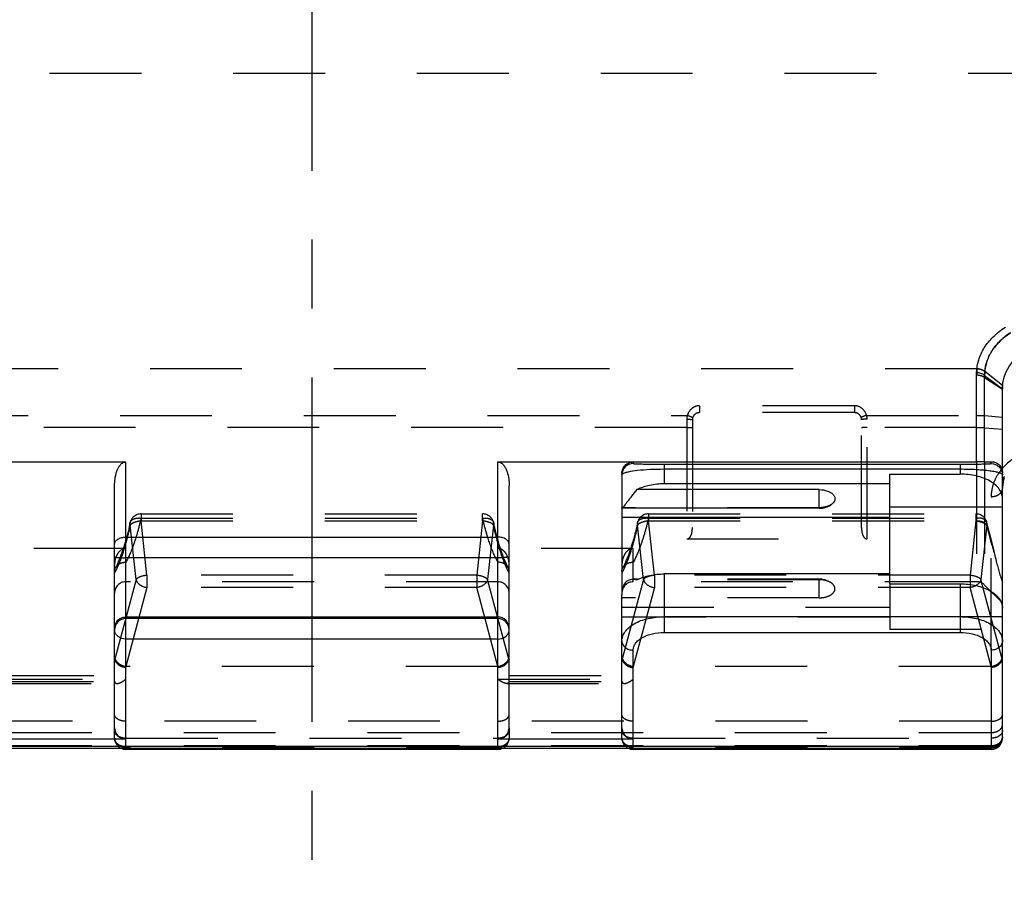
# Model space of a CAD drawing. Header units: millimetres. Extents: x 0 to 1000, y 0 to 1000.
# Tile 4 of 7: x 479 to 549, y 403 to 465. Entities that reach past the tile are written whole.
import ezdxf

# ---------------------------------------------------------------- set-up
doc = ezdxf.new("R2010")
doc.units = ezdxf.units.MM
doc.header["$LTSCALE"] = 65.185185
doc.linetypes.add('CENTER', pattern=[0.6, 0.375, -0.075, 0.075, -0.075])
doc.linetypes.add('HIDDEN', pattern=[0.2, 0.1, -0.1])
for name, color, linetype in [('ACHSEN_S', 7, 'CONTINUOUS'), ('FASEN', 7, 'CONTINUOUS'), ('FLAECHEN', 7, 'CONTINUOUS'), ('KOERPER', 7, 'CONTINUOUS'), ('KONST.EL_MIT_GEO', 7, 'CONTINUOUS')]:
    doc.layers.add(name, color=color, linetype=linetype)

msp = doc.modelspace()

# ---------------------------------------------------------------- linework, layer by layer
at = {"layer": 'ACHSEN_S', "color": 40, "linetype": 'CENTER'}
msp.add_line((500, 673.8), (500, 326.983), dxfattribs=at)
at = {"layer": 'FASEN', "color": 8, "linetype": 'HIDDEN'}
for p, q in [((547.734, 424.398), (549, 423.132)), ((549, 423.133), (549, 424.573))]:
    msp.add_line(p, q, dxfattribs=at)
at = {"layer": 'FASEN', "color": 7, "linetype": 'Continuous'}
msp.add_open_spline([(549, 438.328), (549, 438.57), (549.064, 439.061), (549.458, 440.016), (550.028, 440.601), (550.464, 440.909)], degree=3, knots=[0, 0, 0, 0, 0.236518, 0.477906, 1, 1, 1, 1], dxfattribs=at)
at = {"layer": 'FASEN', "color": 8, "linetype": 'HIDDEN'}
msp.add_open_spline([(549.011, 438.582), (549.009, 438.56), (549.002, 438.466), (549, 438.372), (549, 438.3)], degree=3, knots=[0, 0, 0, 0, 0.234909, 1, 1, 1, 1], dxfattribs=at)
at = {"layer": 'FLAECHEN', "color": 8, "linetype": 'HIDDEN'}
for p, q in [((513.2, 424.632), (486.8, 424.632)), ((547.169, 424.632), (522.8, 424.632))]:
    msp.add_line(p, q, dxfattribs=at)
at = {"layer": 'KOERPER', "color": 8, "linetype": 'HIDDEN'}
for p, q in [((592.2, 460.7), (407.8, 460.7)), ((536, 424.818), (523.145, 424.818)), ((536, 423.496), (536, 424.818))]:
    msp.add_line(p, q, dxfattribs=at)
at = {"layer": 'KOERPER', "color": 7, "linetype": 'Continuous'}
for p, q in [((536, 429.846), (536, 431.168)), ((536, 429.846), (522.016, 429.846)), ((523.145, 424.818), (522.791, 424.818))]:
    msp.add_line(p, q, dxfattribs=at)
msp.add_arc((536, 431.346), 1.5, 270, 305.52622, dxfattribs=at)
at = {"layer": 'KOERPER', "color": 8, "linetype": 'HIDDEN'}
msp.add_arc((536, 423.318), 1.5, 54.47378, 90, dxfattribs=at)
at = {"layer": 'KOERPER', "color": 7, "linetype": 'Continuous'}
msp.add_open_spline([(536, 431.168), (536.201, 431.168), (536.496, 431.125), (536.83, 430.969), (537.01, 430.821), (537.116, 430.642), (537.129, 430.371), (536.982, 430.203), (536.872, 430.125)], degree=3, knots=[0, 0, 0, 0, 0.321217, 0.462549, 0.584392, 0.688423, 0.784022, 1, 1, 1, 1], dxfattribs=at)
at = {"layer": 'KOERPER', "color": 8, "linetype": 'HIDDEN'}
for points, knots in [([(536.872, 430.125), (536.756, 430.042), (536.468, 429.922), (536.162, 429.885), (536, 429.885)], [0, 0, 0, 0, 0.466744, 1, 1, 1, 1]), ([(536.872, 424.539), (536.756, 424.621), (536.468, 424.741), (536.162, 424.778), (536, 424.778)], [0, 0, 0, 0, 0.466744, 1, 1, 1, 1]), ([(536, 423.496), (536.201, 423.496), (536.496, 423.539), (536.83, 423.695), (537.01, 423.843), (537.116, 424.021), (537.129, 424.293), (536.982, 424.46), (536.872, 424.539)], [0, 0, 0, 0, 0.321217, 0.462549, 0.584392, 0.688423, 0.784022, 1, 1, 1, 1])]:
    msp.add_open_spline(points, degree=3, knots=knots, dxfattribs=at)
at = {"layer": 'KONST.EL_MIT_GEO', "color": 8, "linetype": 'HIDDEN'}
for p, q in [((547.187, 439.753), (452.813, 439.753)), ((547.188, 439.766), (547.187, 439.753)), ((547.748, 439.57), (547.747, 439.559)), ((547.748, 439.57), (549.011, 438.582)), ((547.734, 439.13), (549, 438.3)), ((538.5, 437.122), (527.5, 437.122)), ((527.5, 437.122), (527.5, 436.632)), ((538.5, 437.122), (538.5, 436.632)), ((473.357, 436.442), (526.643, 436.442)), ((526.6, 436.167), (526.6, 427.668)), ((527, 436.132), (527, 428.492)), ((538.5, 436.632), (527.5, 436.632)), ((539, 428.492), (539, 436.132)), ((539.357, 436.442), (547.169, 436.441)), ((539.4, 427.668), (539.4, 436.167)), ((547.734, 436.421), (549, 436.311)), ((526.6, 435.587), (473.4, 435.587)), ((547.169, 435.587), (539.4, 435.587)), ((547.734, 435.566), (549, 435.456)), ((547.169, 433.133), (547.169, 424.632)), ((547.734, 433.139), (547.734, 424.398)), ((549.088, 431.853), (549.091, 431.861)), ((549.001, 431.333), (549.002, 431.341)), ((549.016, 431.51), (549.017, 431.518)), ((549.045, 431.683), (549.046, 431.691)), ((548.2, 419.78), (548.2, 430.67)), ((536, 429.885), (522, 429.885)), ((522, 429.885), (522, 429.846)), ((487.883, 429.448), (512.117, 429.448)), ((487.883, 429.448), (487.883, 428.948)), ((487.883, 429.147), (512.117, 429.147)), ((512.117, 428.948), (512.117, 429.448)), ((523.883, 429.448), (547.117, 429.448)), ((523.883, 429.448), (523.883, 428.948)), ((523.883, 429.147), (547.117, 429.147)), ((547.117, 429.448), (547.117, 428.948)), ((487.528, 424.789), (487.11, 428.648)), ((487.883, 428.948), (512.117, 428.948)), ((488.3, 425.089), (487.883, 428.948)), ((512.117, 428.948), (511.7, 425.089)), ((512.89, 428.648), (512.472, 424.789)), ((523.528, 424.789), (523.11, 428.648)), ((523.883, 428.948), (547.117, 428.948)), ((524.3, 425.089), (523.883, 428.948)), ((547.117, 428.948), (546.7, 425.089)), ((547.89, 428.649), (547.472, 424.789)), ((526.6, 427.668), (539.4, 427.668)), ((486.8, 426.999), (477.2, 426.999)), ((522.8, 426.999), (513.2, 426.999)), ((522.8, 424.634), (522.8, 426.999)), ((486.112, 425.718), (486.069, 425.635)), ((513.931, 425.635), (513.892, 425.711)), ((522.112, 425.718), (522.069, 425.635)), ((487.528, 424.789), (486.037, 419.225)), ((511.7, 425.089), (488.3, 425.089)), ((488.3, 425.089), (488.3, 424.224)), ((511.7, 425.089), (511.7, 424.224)), ((513.963, 419.225), (512.472, 424.789)), ((523.528, 424.789), (522.037, 419.225)), ((536, 424.778), (523.059, 424.778)), ((546.7, 425.089), (524.3, 425.089)), ((524.3, 425.089), (524.3, 424.224)), ((546.7, 425.089), (546.7, 424.224)), ((548.963, 419.225), (547.472, 424.789)), ((488.3, 424.224), (486.797, 418.612)), ((511.7, 424.224), (488.3, 424.224)), ((513.203, 418.612), (511.7, 424.224)), ((524.3, 424.224), (522.797, 418.612)), ((546.7, 424.224), (524.3, 424.224)), ((541, 424.491), (541, 421.28)), ((548.203, 418.612), (546.7, 424.224)), ((522, 423.496), (522, 423.696)), ((536, 423.496), (522, 423.496)), ((522, 422.835), (541, 422.835)), ((541, 422.13), (522, 422.13)), ((549, 422.139), (541, 422.139)), ((541, 421.28), (549, 421.28)), ((486.009, 419.152), (486.037, 419.225)), ((513.963, 419.225), (513.991, 419.152)), ((522.009, 419.152), (522.037, 419.225)), ((548.963, 419.225), (548.991, 419.152)), ((486.8, 418.545), (486.825, 418.61)), ((513.175, 418.61), (486.825, 418.61)), ((513.175, 418.61), (513.2, 418.545)), ((522.8, 418.545), (522.825, 418.61)), ((548.175, 418.61), (522.825, 418.61)), ((548.175, 418.61), (548.2, 418.545)), ((478, 417.985), (486, 417.985)), ((514, 417.985), (522, 417.985)), ((477.2, 417.717), (486.8, 417.717)), ((477.828, 417.414), (486.172, 417.414)), ((477.999, 417.559), (486.001, 417.559)), ((513.2, 417.717), (522.8, 417.717)), ((513.828, 417.414), (522.172, 417.414)), ((513.999, 417.559), (522.001, 417.559)), ((548.2, 414.736), (451.8, 414.736)), ((451.8, 413.931), (548.2, 413.931)), ((486, 413.539), (486, 414.277)), ((514, 414.277), (514, 413.539)), ((522, 413.539), (522, 414.277)), ((451.8, 413.005), (548.2, 413.005)), ((486.8, 413.53), (513.2, 413.53)), ((486.8, 412.831), (486.8, 413.471)), ((513.2, 412.926), (486.8, 412.926)), ((513.2, 412.831), (513.2, 413.471)), ((522.8, 413.53), (548.2, 413.53)), ((522.8, 412.831), (522.8, 413.471)), ((548.2, 412.926), (522.8, 412.926)), ((513.2, 412.884), (486.8, 412.884)), ((548.2, 412.884), (522.8, 412.884))]:
    msp.add_line(p, q, dxfattribs=at)
at = {"layer": 'KONST.EL_MIT_GEO', "color": 7, "linetype": 'Continuous'}
for p, q in [((547.169, 433.133), (547.169, 439.465)), ((547.734, 439.273), (549, 438.328)), ((547.734, 433.139), (547.734, 439.273)), ((549, 413.539), (549, 438.328)), ((547.734, 433.139), (548.2, 433.15)), ((548.2, 433.024), (548.2, 433.15)), ((452.831, 433.133), (486.8, 433.133)), ((486.8, 413.471), (486.8, 433.133)), ((513.2, 433.133), (547.169, 433.133)), ((513.2, 413.471), (513.2, 433.133)), ((522.8, 433.133), (522.8, 433.024)), ((525, 432.976), (546, 432.976)), ((525, 432.976), (525, 431.576)), ((525, 432.635), (546, 432.635)), ((546, 432.976), (546, 432.273)), ((522, 432.328), (522, 429.885)), ((541, 432.273), (546, 432.273)), ((541, 424.491), (541, 432.273)), ((486, 414.277), (486, 431.44)), ((514, 414.277), (514, 431.44)), ((536, 431.168), (523.059, 431.168)), ((541, 431.576), (525, 431.576)), ((522, 429.846), (522, 423.696)), ((549, 429.921), (541, 429.921)), ((522, 429.225), (541, 429.225)), ((486.8, 427.803), (513.2, 427.803)), ((513.2, 426.339), (486.8, 426.339)), ((541, 425.187), (525, 425.187)), ((525, 425.187), (525, 421.042)), ((541, 424.491), (546, 424.491)), ((546, 424.491), (546, 421.042)), ((522, 414.277), (522, 423.496)), ((513.2, 422.131), (486.8, 422.131)), ((513.2, 422.018), (486.8, 422.018)), ((525, 422.156), (546, 422.156)), ((525, 421.042), (546, 421.042)), ((513.2, 420.563), (486.8, 420.563)), ((522.8, 413.471), (522.8, 419.78)), ((548.2, 419.78), (548.2, 412.742)), ((451.8, 412.976), (548.2, 412.976)), ((486.8, 413.471), (477.2, 413.471)), ((522.8, 413.471), (513.2, 413.471)), ((451.8, 412.831), (548.2, 412.831)), ((486.8, 412.739), (486.8, 412.831)), ((513.2, 412.739), (486.8, 412.739)), ((513.2, 412.831), (513.2, 412.739)), ((522.8, 412.739), (522.8, 412.831)), ((548.2, 412.739), (522.8, 412.739))]:
    msp.add_line(p, q, dxfattribs=at)
msp.add_lwpolyline([(549, 431.258), (549.002, 431.341), (549.017, 431.518), (549.046, 431.691), (549.091, 431.861), (549.149, 432.027)], dxfattribs=at)
at = {"layer": 'KONST.EL_MIT_GEO', "color": 8, "linetype": 'HIDDEN'}
for points in [[(487.1, 428.815), (487.09, 428.766), (487.046, 428.569), (487.002, 428.376), (486.957, 428.186), (486.91, 428.001), (486.863, 427.82), (486.815, 427.643), (486.766, 427.471), (486.751, 427.419)], [(513.248, 427.421), (513.236, 427.462), (513.188, 427.634), (513.14, 427.81), (513.092, 427.991), (513.046, 428.176), (513.001, 428.365), (512.956, 428.558), (512.913, 428.754), (512.9, 428.815)], [(523.1, 428.815), (523.09, 428.766), (523.046, 428.569), (523.002, 428.376), (522.957, 428.186), (522.91, 428.001), (522.863, 427.82), (522.815, 427.643), (522.766, 427.471), (522.751, 427.419)], [(548.153, 427.76), (548.112, 427.915), (548.048, 428.166), (547.986, 428.426), (547.926, 428.693), (547.9, 428.815)], [(486.751, 427.419), (486.707, 427.272), (486.625, 427.01), (486.541, 426.76), (486.457, 426.524), (486.371, 426.302), (486.285, 426.093), (486.198, 425.899), (486.112, 425.718)], [(513.892, 425.711), (513.805, 425.892), (513.719, 426.086), (513.632, 426.294), (513.546, 426.516), (513.461, 426.752), (513.378, 427.001), (513.295, 427.264), (513.248, 427.421)], [(522.751, 427.419), (522.707, 427.272), (522.625, 427.01), (522.541, 426.76), (522.457, 426.524), (522.371, 426.302), (522.285, 426.093), (522.198, 425.899), (522.112, 425.718)]]:
    msp.add_lwpolyline(points, dxfattribs=at)
for centre, radius, start, end in [((527.506, 436.166), 0.906, 162.31103, 179.94638), ((527.5, 436.132), 0.5, 89.99396, 179.99909), ((538.5, 436.132), 0.5, 0, 90.00589), ((538.494, 436.166), 0.906, 0.05358, 17.68792), ((551.843, 430.198), 3.776, 138.86757, 140.60733), ((551.737, 431.258), 2.737, 177.92415, 179.99987), ((522.987, 429.856), 0.987, 178.29112, 179.99983), ((487.883, 428.648), 0.8, 90, 167.93025), ((512.117, 428.648), 0.8, 12.05355, 90), ((523.883, 428.648), 0.8, 90, 167.93025), ((547.117, 428.648), 0.8, 12.04632, 90), ((567.694, 433.849), 21.107, 192.87191, 193.48514), ((486.635, 425.341), 0.638, 142.91771, 152.59411), ((513.365, 425.341), 0.638, 27.40729, 37.08339), ((522.635, 425.341), 0.638, 142.91771, 152.59411), ((486.8, 423.832), 0.8, 90, 180), ((513.2, 423.832), 0.8, 0, 90), ((522.8, 423.832), 0.8, 90, 180), ((547.169, 423.832), 0.8, 45, 90), ((486.265, 417.584), 0.265, 180.00608, 185.58051), ((513.735, 417.584), 0.265, 354.41949, 359.99392), ((522.265, 417.584), 0.265, 180.00608, 185.58051), ((486.8, 413.539), 0.8, 180, 242.25506), ((513.2, 413.539), 0.8, 297.70056, 360), ((522.8, 413.539), 0.8, 180, 242.25506), ((548.2, 413.959), 1.033, 269.97846, 281.49756)]:
    msp.add_arc(centre, radius, start, end, dxfattribs=at)
at = {"layer": 'KONST.EL_MIT_GEO', "color": 7, "linetype": 'Continuous'}
for centre, radius, start, end in [((551.747, 431.255), 2.747, 162.18551, 177.86212), ((522.987, 423.466), 0.987, 178.29112, 179.99983), ((486.54, 421.218), 0.54, 180.02561, 189.34169), ((513.46, 421.218), 0.54, 350.65831, 359.97439), ((548.2, 413.631), 0.8, 270, 360), ((548.2, 413.539), 0.8, 270, 360), ((548.524, 413.539), 0.476, 347.00992, 359.92761), ((486.8, 413.539), 0.8, 242.25506, 270), ((513.2, 413.539), 0.8, 270, 297.70056), ((522.8, 413.539), 0.8, 242.25506, 270)]:
    msp.add_arc(centre, radius, start, end, dxfattribs=at)
at = {"layer": 'KONST.EL_MIT_GEO', "color": 8, "linetype": 'HIDDEN'}
for centre, major_axis, ratio, start_param, end_param in [((486.8, 421.365), (0.739, 2.305), 0.133325, -3.535931, -3.386928), ((513.2, 421.365), (-0.739, 2.305), 0.133325, -2.896257, -2.747254), ((522.8, 421.365), (0.739, 2.305), 0.133325, -3.535931, -3.386928), ((548.2, 421.365), (-0.739, 2.305), 0.133325, -2.896257, -2.747254), ((487.821, 421.868), (1.054, 3.249), 0.228742, -3.102584, -3.067537), ((512.179, 421.868), (-1.054, 3.249), 0.228742, -3.215648, -3.180601), ((523.821, 421.868), (1.054, 3.249), 0.228742, -3.102584, -3.067537), ((547.179, 421.868), (-1.054, 3.249), 0.228742, -3.215648, -3.180601)]:
    msp.add_ellipse(centre, major_axis=major_axis, ratio=ratio, start_param=start_param, end_param=end_param, dxfattribs=at)
at = {"layer": 'KONST.EL_MIT_GEO', "color": 7, "linetype": 'Continuous'}
for centre, start_param, end_param in [((486.8, 414.277), -4.712389, -3.141593), ((513.2, 414.277), -3.141593, -1.570796), ((522.8, 414.277), 1.570796, 3.141593)]:
    msp.add_ellipse(centre, major_axis=(0, 0.806), ratio=0.992567, start_param=start_param, end_param=end_param, dxfattribs=at)
for points, knots in [([(547.169, 439.465), (547.174, 439.77), (547.274, 440.393), (547.685, 441.272), (548.342, 442.065), (548.903, 442.502), (549.211, 442.701)], [0, 0, 0, 0, 0.23039, 0.468539, 0.723242, 1, 1, 1, 1]), ([(547.734, 439.273), (547.733, 439.558), (547.814, 440.139), (548.178, 440.962), (548.772, 441.707), (549.283, 442.118), (549.565, 442.305)], [0, 0, 0, 0, 0.231673, 0.470197, 0.724405, 1, 1, 1, 1]), ([(547.734, 439.273), (547.661, 439.339), (547.476, 439.439), (547.272, 439.464), (547.169, 439.465)], [0, 0, 0, 0, 0.489266, 1, 1, 1, 1]), ([(548.2, 433.15), (548.281, 433.152), (548.466, 433.128), (548.747, 432.979), (548.954, 432.698), (549, 432.463), (549, 432.356)], [0, 0, 0, 0, 0.194585, 0.440157, 0.743635, 1, 1, 1, 1]), ([(486, 431.44), (486, 431.607), (486.022, 431.941), (486.113, 432.35), (486.237, 432.662), (486.366, 432.881), (486.543, 433.069), (486.714, 433.133), (486.8, 433.133)], [0, 0, 0, 0, 0.247919, 0.496203, 0.620914, 0.746236, 0.872599, 1, 1, 1, 1]), ([(513.2, 433.133), (513.286, 433.133), (513.457, 433.069), (513.634, 432.881), (513.763, 432.662), (513.887, 432.35), (513.978, 431.941), (514, 431.607), (514, 431.44)], [0, 0, 0, 0, 0.127402, 0.253766, 0.379086, 0.503797, 0.752081, 1, 1, 1, 1]), ([(522, 432.328), (522, 432.431), (522.04, 432.639), (522.214, 432.906), (522.48, 433.089), (522.694, 433.133), (522.8, 433.133)], [0, 0, 0, 0, 0.245271, 0.493134, 0.74502, 1, 1, 1, 1]), ([(522.8, 433.024), (522.596, 433.024), (522.171, 432.853), (522, 432.428), (522, 432.224)], [0, 0, 0, 0, 0.500027, 1, 1, 1, 1]), ([(522.093, 432.325), (522.14, 432.351), (522.263, 432.396), (522.599, 432.479), (523.18, 432.559), (524.027, 432.621), (524.66, 432.635), (525, 432.635)], [0, 0, 0, 0, 0.055072, 0.132458, 0.353512, 0.652633, 1, 1, 1, 1]), ([(522.8, 433.024), (522.8, 433.02), (522.817, 433.019), (522.839, 433.014), (522.885, 433.011), (522.946, 433.006), (523.025, 433.003), (523.167, 432.997), (523.389, 432.991), (523.709, 432.985), (524.094, 432.98), (524.532, 432.977), (524.84, 432.976), (525, 432.976)], [0, 0, 0, 0, 0.004397, 0.016439, 0.036387, 0.06433, 0.100345, 0.144511, 0.257542, 0.403383, 0.580233, 0.782638, 1, 1, 1, 1]), ([(546, 432.976), (546.16, 432.976), (546.468, 432.977), (546.906, 432.98), (547.291, 432.985), (547.611, 432.991), (547.833, 432.997), (547.975, 433.003), (548.054, 433.006), (548.115, 433.011), (548.161, 433.014), (548.183, 433.019), (548.2, 433.02), (548.2, 433.024)], [0, 0, 0, 0, 0.217362, 0.419767, 0.596618, 0.742459, 0.855489, 0.899655, 0.93567, 0.963613, 0.98356, 0.995602, 1, 1, 1, 1]), ([(546, 432.635), (546.388, 432.635), (546.948, 432.621), (547.654, 432.57), (548.091, 432.522), (548.445, 432.466), (548.714, 432.403), (548.89, 432.341), (548.979, 432.282), (548.994, 432.249)], [0, 0, 0, 0, 0.381634, 0.55001, 0.695034, 0.813305, 0.90321, 0.964626, 1, 1, 1, 1]), ([(547.734, 433.139), (547.698, 433.138), (547.509, 433.134), (547.321, 433.133), (547.169, 433.133)], [0, 0, 0, 0, 0.194069, 1, 1, 1, 1]), ([(548.2, 433.024), (548.404, 433.024), (548.829, 432.853), (549, 432.428), (549, 432.224)], [0, 0, 0, 0, 0.500027, 1, 1, 1, 1]), ([(522, 432.224), (522, 432.232), (522.013, 432.28), (522.059, 432.307), (522.093, 432.325)], [0, 0, 0, 0, 0.184985, 1, 1, 1, 1]), ([(549, 430.552), (549, 430.666), (548.958, 430.902), (548.777, 431.232), (548.492, 431.53), (547.965, 431.89), (547.12, 432.193), (546.385, 432.273), (546, 432.273)], [0, 0, 0, 0, 0.090458, 0.187437, 0.295431, 0.416316, 0.693127, 1, 1, 1, 1]), ([(523.059, 431.168), (522.935, 431.012), (522.751, 430.785), (522.518, 430.489), (522.366, 430.29), (522.237, 430.117), (522.138, 429.982), (522.074, 429.895), (522.037, 429.856), (522.022, 429.846), (522.016, 429.846)], [0, 0, 0, 0, 0.354062, 0.519374, 0.670433, 0.800664, 0.90267, 0.969873, 0.989309, 1, 1, 1, 1]), ([(525, 431.576), (524.654, 431.576), (523.987, 431.512), (523.346, 431.307), (523.059, 431.168)], [0, 0, 0, 0, 0.520711, 1, 1, 1, 1]), ([(522.016, 429.846), (522.011, 429.846), (522.005, 429.854), (522.003, 429.861), (522.003, 429.864)], [0, 0, 0, 0, 0.646956, 1, 1, 1, 1]), ([(486, 427.281), (486, 427.351), (486.051, 427.503), (486.238, 427.671), (486.499, 427.779), (486.697, 427.803), (486.8, 427.803)], [0, 0, 0, 0, 0.200256, 0.432629, 0.704036, 1, 1, 1, 1]), ([(514, 427.281), (514, 427.351), (513.949, 427.503), (513.762, 427.671), (513.501, 427.779), (513.303, 427.803), (513.2, 427.803)], [0, 0, 0, 0, 0.200256, 0.432629, 0.704036, 1, 1, 1, 1]), ([(486, 426.403), (486, 426.396), (486.027, 426.386), (486.068, 426.377), (486.144, 426.366), (486.241, 426.357), (486.361, 426.349), (486.55, 426.342), (486.698, 426.339), (486.8, 426.339)], [0, 0, 0, 0, 0.024441, 0.082714, 0.17525, 0.299015, 0.449459, 0.620837, 1, 1, 1, 1]), ([(514, 426.403), (514, 426.396), (513.973, 426.386), (513.932, 426.377), (513.856, 426.366), (513.759, 426.357), (513.639, 426.349), (513.45, 426.342), (513.302, 426.339), (513.2, 426.339)], [0, 0, 0, 0, 0.024441, 0.082714, 0.17525, 0.299015, 0.449459, 0.620837, 1, 1, 1, 1]), ([(522, 423.496), (522.003, 423.682), (522.02, 424.021), (522.149, 424.474), (522.433, 424.768), (522.677, 424.818), (522.791, 424.818)], [0, 0, 0, 0, 0.324015, 0.59022, 0.801214, 1, 1, 1, 1]), ([(522.791, 424.818), (522.813, 424.818), (522.903, 424.814), (522.993, 424.797), (523.059, 424.778)], [0, 0, 0, 0, 0.244015, 1, 1, 1, 1]), ([(523.059, 424.778), (523.346, 424.918), (523.987, 425.122), (524.654, 425.187), (525, 425.187)], [0, 0, 0, 0, 0.479289, 1, 1, 1, 1]), ([(546, 424.491), (546.385, 424.491), (547.12, 424.411), (547.965, 424.108), (548.492, 423.748), (548.777, 423.45), (548.958, 423.12), (549, 422.884), (549, 422.77)], [0, 0, 0, 0, 0.306873, 0.583684, 0.704569, 0.812563, 0.909542, 1, 1, 1, 1]), ([(486, 421.331), (486, 421.535), (486.171, 421.96), (486.596, 422.131), (486.8, 422.131)], [0, 0, 0, 0, 0.499973, 1, 1, 1, 1]), ([(486.8, 422.018), (486.596, 422.018), (486.171, 421.847), (486, 421.422), (486, 421.218)], [0, 0, 0, 0, 0.500027, 1, 1, 1, 1]), ([(514, 421.331), (514, 421.535), (513.829, 421.96), (513.404, 422.131), (513.2, 422.131)], [0, 0, 0, 0, 0.499973, 1, 1, 1, 1]), ([(514, 421.218), (514, 421.422), (513.829, 421.847), (513.404, 422.018), (513.2, 422.018)], [0, 0, 0, 0, 0.499973, 1, 1, 1, 1]), ([(522, 420.435), (522, 420.549), (522.042, 420.786), (522.223, 421.115), (522.508, 421.414), (523.035, 421.774), (523.88, 422.077), (524.615, 422.156), (525, 422.156)], [0, 0, 0, 0, 0.090458, 0.187437, 0.295431, 0.416316, 0.693127, 1, 1, 1, 1]), ([(546, 422.156), (546.385, 422.156), (547.12, 422.077), (547.965, 421.774), (548.492, 421.414), (548.777, 421.115), (548.958, 420.786), (549, 420.549), (549, 420.435)], [0, 0, 0, 0, 0.306873, 0.583684, 0.704569, 0.812563, 0.909542, 1, 1, 1, 1]), ([(486.8, 420.563), (486.616, 420.563), (486.335, 420.642), (486.085, 420.894), (486.02, 421.052), (486.007, 421.131)], [0, 0, 0, 0, 0.526859, 0.770986, 1, 1, 1, 1]), ([(513.2, 420.563), (513.384, 420.563), (513.665, 420.642), (513.915, 420.894), (513.98, 421.052), (513.993, 421.131)], [0, 0, 0, 0, 0.526859, 0.770986, 1, 1, 1, 1]), ([(522.8, 419.78), (522.8, 419.863), (522.831, 420.037), (522.964, 420.279), (523.173, 420.497), (523.559, 420.761), (524.179, 420.984), (524.718, 421.042), (525, 421.042)], [0, 0, 0, 0, 0.090457, 0.187436, 0.295431, 0.416316, 0.693128, 1, 1, 1, 1]), ([(546, 421.042), (546.282, 421.042), (546.821, 420.984), (547.441, 420.761), (547.827, 420.497), (548.036, 420.279), (548.169, 420.037), (548.2, 419.863), (548.2, 419.78)], [0, 0, 0, 0, 0.306872, 0.583684, 0.704569, 0.812564, 0.909543, 1, 1, 1, 1]), ([(522, 420.435), (522, 420.349), (522.045, 420.17), (522.229, 419.953), (522.493, 419.812), (522.697, 419.78), (522.8, 419.78)], [0, 0, 0, 0, 0.226694, 0.467664, 0.727527, 1, 1, 1, 1]), ([(549, 420.435), (549, 420.349), (548.955, 420.17), (548.771, 419.953), (548.507, 419.812), (548.303, 419.78), (548.2, 419.78)], [0, 0, 0, 0, 0.226694, 0.467664, 0.727527, 1, 1, 1, 1]), ([(549, 413.631), (549, 413.545), (548.955, 413.365), (548.771, 413.149), (548.507, 413.008), (548.303, 412.976), (548.2, 412.976)], [0, 0, 0, 0, 0.22669, 0.467661, 0.727525, 1, 1, 1, 1]), ([(548.988, 413.432), (548.975, 413.379), (548.946, 413.309), (548.904, 413.248), (548.893, 413.232)], [0, 0, 0, 0, 0.742235, 1, 1, 1, 1])]:
    msp.add_open_spline(points, degree=3, knots=knots, dxfattribs=at)
at = {"layer": 'KONST.EL_MIT_GEO', "color": 8, "linetype": 'HIDDEN'}
for points, knots in [([(549.565, 442.306), (549.069, 441.976), (548.409, 441.366), (547.892, 440.355), (547.772, 439.83), (547.748, 439.57)], [0, 0, 0, 0, 0.528367, 0.768459, 1, 1, 1, 1]), ([(547.187, 439.753), (547.184, 439.716), (547.174, 439.56), (547.17, 439.405), (547.169, 439.286)], [0, 0, 0, 0, 0.237781, 1, 1, 1, 1]), ([(547.187, 439.753), (547.239, 439.751), (547.437, 439.729), (547.631, 439.65), (547.747, 439.559)], [0, 0, 0, 0, 0.259567, 1, 1, 1, 1]), ([(547.188, 439.763), (547.239, 439.761), (547.437, 439.74), (547.631, 439.661), (547.748, 439.57)], [0, 0, 0, 0, 0.259631, 1, 1, 1, 1]), ([(547.747, 439.559), (547.745, 439.526), (547.737, 439.383), (547.734, 439.239), (547.734, 439.13)], [0, 0, 0, 0, 0.237912, 1, 1, 1, 1]), ([(547.734, 439.13), (547.696, 439.156), (547.521, 439.249), (547.32, 439.286), (547.169, 439.286)], [0, 0, 0, 0, 0.23307, 1, 1, 1, 1]), ([(527.5, 437.122), (527.402, 437.122), (527.206, 437.086), (526.865, 436.89), (526.697, 436.626), (526.643, 436.442)], [0, 0, 0, 0, 0.252154, 0.503382, 1, 1, 1, 1]), ([(539.357, 436.442), (539.303, 436.626), (539.135, 436.89), (538.794, 437.086), (538.598, 437.122), (538.5, 437.122)], [0, 0, 0, 0, 0.496619, 0.747847, 1, 1, 1, 1]), ([(526.6, 436.167), (526.651, 436.167), (526.745, 436.166), (526.857, 436.16), (526.928, 436.153), (526.966, 436.147), (526.987, 436.142), (527, 436.136), (527, 436.132)], [0, 0, 0, 0, 0.378523, 0.699801, 0.823499, 0.916079, 0.97462, 1, 1, 1, 1]), ([(526.643, 436.441), (526.692, 436.426), (526.784, 436.395), (526.891, 436.355), (526.959, 436.326), (526.995, 436.309), (527.013, 436.298), (527.025, 436.288), (527.024, 436.285)], [0, 0, 0, 0, 0.37697, 0.69896, 0.823279, 0.916367, 0.975099, 1, 1, 1, 1]), ([(539.357, 436.441), (539.308, 436.426), (539.216, 436.395), (539.109, 436.355), (539.041, 436.326), (539.005, 436.309), (538.987, 436.298), (538.975, 436.288), (538.976, 436.285)], [0, 0, 0, 0, 0.376961, 0.698949, 0.82327, 0.916361, 0.975097, 1, 1, 1, 1]), ([(539.4, 436.167), (539.349, 436.167), (539.255, 436.166), (539.143, 436.16), (539.072, 436.153), (539.034, 436.147), (539.013, 436.142), (539, 436.136), (539, 436.132)], [0, 0, 0, 0, 0.378523, 0.699801, 0.823499, 0.916079, 0.97462, 1, 1, 1, 1]), ([(547.169, 436.441), (547.221, 436.441), (547.409, 436.44), (547.598, 436.433), (547.734, 436.421)], [0, 0, 0, 0, 0.275608, 1, 1, 1, 1]), ([(526.6, 435.587), (526.651, 435.587), (526.745, 435.585), (526.857, 435.579), (526.928, 435.572), (526.966, 435.566), (526.987, 435.561), (527, 435.555), (527, 435.552)], [0, 0, 0, 0, 0.378523, 0.699801, 0.823499, 0.916079, 0.97462, 1, 1, 1, 1]), ([(539.4, 435.587), (539.349, 435.587), (539.255, 435.585), (539.143, 435.579), (539.072, 435.572), (539.034, 435.566), (539.013, 435.561), (539, 435.555), (539, 435.552)], [0, 0, 0, 0, 0.378523, 0.699801, 0.823499, 0.916079, 0.97462, 1, 1, 1, 1]), ([(547.169, 435.587), (547.221, 435.587), (547.409, 435.585), (547.598, 435.578), (547.734, 435.566)], [0, 0, 0, 0, 0.275608, 1, 1, 1, 1]), ([(549.899, 433.459), (549.402, 433.129), (548.743, 432.508), (548.276, 431.467), (548.2, 430.932), (548.2, 430.67)], [0, 0, 0, 0, 0.528455, 0.767883, 1, 1, 1, 1]), ([(549, 431.258), (549, 431.497), (549.038, 431.781), (549.118, 432.053), (549.132, 432.095)], [0, 0, 0, 0, 0.843837, 1, 1, 1, 1]), ([(548.2, 430.67), (548.303, 430.67), (548.504, 430.698), (548.766, 430.822), (548.952, 431.014), (549, 431.18), (549, 431.258)], [0, 0, 0, 0, 0.283931, 0.549283, 0.785941, 1, 1, 1, 1]), ([(487.1, 428.815), (487.113, 428.874), (487.183, 428.994), (487.37, 429.108), (487.613, 429.163), (487.791, 429.159), (487.883, 429.147)], [0, 0, 0, 0, 0.196615, 0.426136, 0.697639, 1, 1, 1, 1]), ([(487.883, 429.147), (487.855, 429.027), (487.747, 428.569), (487.622, 428.115), (487.519, 427.784)], [0, 0, 0, 0, 0.262119, 1, 1, 1, 1]), ([(512.117, 429.147), (512.209, 429.157), (512.387, 429.164), (512.63, 429.107), (512.817, 428.994), (512.887, 428.874), (512.9, 428.815)], [0, 0, 0, 0, 0.302347, 0.573982, 0.803454, 1, 1, 1, 1]), ([(512.48, 427.786), (512.447, 427.893), (512.312, 428.343), (512.197, 428.798), (512.117, 429.147)], [0, 0, 0, 0, 0.237659, 1, 1, 1, 1]), ([(523.1, 428.815), (523.113, 428.874), (523.183, 428.994), (523.37, 429.108), (523.613, 429.163), (523.791, 429.159), (523.883, 429.147)], [0, 0, 0, 0, 0.196615, 0.426136, 0.697639, 1, 1, 1, 1]), ([(523.883, 429.147), (523.855, 429.027), (523.747, 428.569), (523.622, 428.115), (523.519, 427.784)], [0, 0, 0, 0, 0.262119, 1, 1, 1, 1]), ([(547.9, 428.815), (547.887, 428.874), (547.817, 428.994), (547.63, 429.107), (547.387, 429.164), (547.209, 429.157), (547.117, 429.147)], [0, 0, 0, 0, 0.19651, 0.425985, 0.697639, 1, 1, 1, 1]), ([(487.11, 428.648), (487.083, 428.52), (486.974, 428.032), (486.85, 427.548), (486.746, 427.194)], [0, 0, 0, 0, 0.262284, 1, 1, 1, 1]), ([(487.11, 428.648), (487.106, 428.662), (487.092, 428.716), (487.092, 428.774), (487.1, 428.815)], [0, 0, 0, 0, 0.259629, 1, 1, 1, 1]), ([(487.883, 428.948), (487.716, 428.932), (487.482, 428.886), (487.226, 428.765), (487.135, 428.689), (487.11, 428.648)], [0, 0, 0, 0, 0.59402, 0.828788, 1, 1, 1, 1]), ([(512.89, 428.648), (512.865, 428.689), (512.773, 428.765), (512.518, 428.886), (512.284, 428.932), (512.117, 428.948)], [0, 0, 0, 0, 0.171375, 0.406264, 1, 1, 1, 1]), ([(513.253, 427.197), (513.22, 427.31), (513.085, 427.791), (512.97, 428.276), (512.89, 428.648)], [0, 0, 0, 0, 0.237474, 1, 1, 1, 1]), ([(523.11, 428.648), (523.083, 428.52), (522.974, 428.032), (522.85, 427.548), (522.746, 427.194)], [0, 0, 0, 0, 0.262284, 1, 1, 1, 1]), ([(523.11, 428.648), (523.106, 428.662), (523.092, 428.716), (523.092, 428.774), (523.1, 428.815)], [0, 0, 0, 0, 0.259629, 1, 1, 1, 1]), ([(523.883, 428.948), (523.716, 428.932), (523.482, 428.886), (523.226, 428.765), (523.135, 428.689), (523.11, 428.648)], [0, 0, 0, 0, 0.59402, 0.828788, 1, 1, 1, 1]), ([(526.6, 427.668), (526.657, 427.668), (526.757, 427.708), (526.874, 427.841), (526.95, 428.023), (526.992, 428.253), (527, 428.411), (527, 428.492)], [0, 0, 0, 0, 0.172361, 0.297991, 0.525427, 0.756384, 1, 1, 1, 1]), ([(539, 428.492), (539, 428.411), (539.008, 428.253), (539.05, 428.023), (539.126, 427.841), (539.243, 427.708), (539.343, 427.668), (539.4, 427.668)], [0, 0, 0, 0, 0.243622, 0.474584, 0.702027, 0.827666, 1, 1, 1, 1]), ([(547.117, 428.948), (547.284, 428.932), (547.518, 428.886), (547.773, 428.765), (547.865, 428.689), (547.89, 428.648)], [0, 0, 0, 0, 0.593736, 0.828625, 1, 1, 1, 1]), ([(547.734, 428.814), (547.696, 428.836), (547.518, 428.916), (547.318, 428.937), (547.169, 428.927)], [0, 0, 0, 0, 0.22968, 1, 1, 1, 1]), ([(547.734, 428.814), (547.777, 428.789), (547.833, 428.698), (547.897, 428.565), (547.95, 428.427), (548.012, 428.247), (548.08, 428.025), (548.129, 427.847), (548.153, 427.76)], [0, 0, 0, 0, 0.129704, 0.26271, 0.391725, 0.517662, 0.762551, 1, 1, 1, 1]), ([(547.89, 428.649), (547.929, 428.466), (548.083, 427.786), (548.268, 427.114), (548.43, 426.631)], [0, 0, 0, 0, 0.268608, 1, 1, 1, 1]), ([(487.519, 427.784), (487.466, 427.615), (487.265, 427.011), (487.02, 426.419), (486.8, 426.014)], [0, 0, 0, 0, 0.277795, 1, 1, 1, 1]), ([(513.2, 426.014), (513.132, 426.139), (512.847, 426.71), (512.628, 427.313), (512.48, 427.786)], [0, 0, 0, 0, 0.222155, 1, 1, 1, 1]), ([(523.519, 427.784), (523.466, 427.615), (523.265, 427.011), (523.02, 426.419), (522.8, 426.014)], [0, 0, 0, 0, 0.277795, 1, 1, 1, 1]), ([(548.153, 427.76), (548.179, 427.662), (548.277, 427.287), (548.366, 426.91), (548.43, 426.631)], [0, 0, 0, 0, 0.2611, 1, 1, 1, 1]), ([(486.746, 427.194), (486.641, 426.835), (486.424, 426.175), (486.147, 425.537), (486, 425.253)], [0, 0, 0, 0, 0.539586, 1, 1, 1, 1]), ([(486.8, 426.999), (486.734, 426.999), (486.601, 426.972), (486.373, 426.836), (486.168, 426.573), (486.031, 426.208), (486, 425.949), (486, 425.821)], [0, 0, 0, 0, 0.127417, 0.254145, 0.503967, 0.752339, 1, 1, 1, 1]), ([(514, 425.821), (514, 425.949), (513.969, 426.208), (513.832, 426.573), (513.627, 426.836), (513.399, 426.972), (513.266, 426.999), (513.2, 426.999)], [0, 0, 0, 0, 0.247661, 0.496031, 0.745852, 0.872579, 1, 1, 1, 1]), ([(514, 425.253), (513.852, 425.537), (513.575, 426.176), (513.358, 426.837), (513.253, 427.197)], [0, 0, 0, 0, 0.460379, 1, 1, 1, 1]), ([(522.746, 427.194), (522.641, 426.835), (522.424, 426.175), (522.147, 425.537), (522, 425.253)], [0, 0, 0, 0, 0.539586, 1, 1, 1, 1]), ([(522.8, 426.999), (522.734, 426.999), (522.601, 426.972), (522.373, 426.836), (522.168, 426.573), (522.031, 426.208), (522, 425.949), (522, 425.821)], [0, 0, 0, 0, 0.127417, 0.254145, 0.503967, 0.752339, 1, 1, 1, 1]), ([(548.43, 426.631), (548.473, 426.446), (548.639, 425.754), (548.835, 425.069), (549, 424.573)], [0, 0, 0, 0, 0.265913, 1, 1, 1, 1]), ([(486.127, 425.726), (486.2, 425.823), (486.412, 425.981), (486.671, 426.021), (486.8, 426.014)], [0, 0, 0, 0, 0.484996, 1, 1, 1, 1]), ([(513.873, 425.726), (513.8, 425.823), (513.588, 425.981), (513.329, 426.021), (513.2, 426.014)], [0, 0, 0, 0, 0.484985, 1, 1, 1, 1]), ([(522.127, 425.726), (522.2, 425.823), (522.412, 425.981), (522.671, 426.021), (522.8, 426.014)], [0, 0, 0, 0, 0.484996, 1, 1, 1, 1]), ([(488.3, 425.089), (488.134, 425.074), (487.9, 425.027), (487.644, 424.907), (487.553, 424.831), (487.528, 424.789)], [0, 0, 0, 0, 0.593736, 0.828625, 1, 1, 1, 1]), ([(487.528, 424.789), (487.565, 424.642), (487.799, 424.365), (488.122, 424.248), (488.3, 424.224)], [0, 0, 0, 0, 0.4581, 1, 1, 1, 1]), ([(512.472, 424.789), (512.447, 424.831), (512.356, 424.907), (512.1, 425.027), (511.866, 425.074), (511.7, 425.089)], [0, 0, 0, 0, 0.171375, 0.406264, 1, 1, 1, 1]), ([(512.472, 424.789), (512.435, 424.642), (512.201, 424.365), (511.878, 424.248), (511.7, 424.224)], [0, 0, 0, 0, 0.4581, 1, 1, 1, 1]), ([(524.3, 425.089), (524.134, 425.074), (523.9, 425.027), (523.644, 424.907), (523.553, 424.831), (523.528, 424.789)], [0, 0, 0, 0, 0.593736, 0.828625, 1, 1, 1, 1]), ([(523.528, 424.789), (523.565, 424.642), (523.799, 424.365), (524.122, 424.248), (524.3, 424.224)], [0, 0, 0, 0, 0.4581, 1, 1, 1, 1]), ([(547.472, 424.789), (547.447, 424.831), (547.356, 424.907), (547.1, 425.027), (546.866, 425.074), (546.7, 425.089)], [0, 0, 0, 0, 0.171375, 0.406264, 1, 1, 1, 1]), ([(547.472, 424.789), (547.435, 424.642), (547.201, 424.365), (546.878, 424.248), (546.7, 424.224)], [0, 0, 0, 0, 0.4581, 1, 1, 1, 1]), ([(486.797, 418.612), (486.618, 418.638), (486.289, 418.772), (486.07, 419.07), (486.037, 419.225)], [0, 0, 0, 0, 0.53248, 1, 1, 1, 1]), ([(513.963, 419.225), (513.93, 419.07), (513.711, 418.772), (513.382, 418.638), (513.203, 418.612)], [0, 0, 0, 0, 0.46752, 1, 1, 1, 1]), ([(522.797, 418.612), (522.618, 418.638), (522.289, 418.772), (522.07, 419.07), (522.037, 419.225)], [0, 0, 0, 0, 0.53248, 1, 1, 1, 1]), ([(548.963, 419.225), (548.93, 419.07), (548.711, 418.772), (548.382, 418.638), (548.203, 418.612)], [0, 0, 0, 0, 0.46752, 1, 1, 1, 1]), ([(486.8, 418.545), (486.615, 418.556), (486.263, 418.674), (486.038, 418.989), (486.009, 419.152)], [0, 0, 0, 0, 0.527868, 1, 1, 1, 1]), ([(513.991, 419.152), (513.962, 418.989), (513.737, 418.674), (513.385, 418.556), (513.2, 418.545)], [0, 0, 0, 0, 0.472132, 1, 1, 1, 1]), ([(522.009, 419.152), (522.038, 418.989), (522.263, 418.674), (522.615, 418.556), (522.8, 418.545)], [0, 0, 0, 0, 0.472132, 1, 1, 1, 1]), ([(548.991, 419.152), (548.962, 418.989), (548.737, 418.674), (548.385, 418.556), (548.2, 418.545)], [0, 0, 0, 0, 0.472132, 1, 1, 1, 1]), ([(486.001, 417.559), (486.005, 417.518), (486.042, 417.431), (486.131, 417.414), (486.172, 417.414)], [0, 0, 0, 0, 0.505088, 1, 1, 1, 1]), ([(486.172, 417.414), (486.219, 417.414), (486.321, 417.436), (486.538, 417.528), (486.696, 417.635), (486.8, 417.717)], [0, 0, 0, 0, 0.199175, 0.437278, 1, 1, 1, 1]), ([(513.828, 417.414), (513.781, 417.414), (513.679, 417.436), (513.462, 417.528), (513.304, 417.635), (513.2, 417.717)], [0, 0, 0, 0, 0.199175, 0.437278, 1, 1, 1, 1]), ([(513.999, 417.559), (513.995, 417.518), (513.958, 417.431), (513.869, 417.414), (513.828, 417.414)], [0, 0, 0, 0, 0.505088, 1, 1, 1, 1]), ([(522.001, 417.559), (522.005, 417.518), (522.042, 417.431), (522.131, 417.414), (522.172, 417.414)], [0, 0, 0, 0, 0.505088, 1, 1, 1, 1]), ([(522.172, 417.414), (522.219, 417.414), (522.321, 417.436), (522.538, 417.528), (522.696, 417.635), (522.8, 417.717)], [0, 0, 0, 0, 0.199175, 0.437278, 1, 1, 1, 1]), ([(486.8, 414.736), (486.697, 414.736), (486.5, 414.758), (486.242, 414.855), (486.054, 415.006), (486, 415.148), (486, 415.212)], [0, 0, 0, 0, 0.304688, 0.58069, 0.810164, 1, 1, 1, 1]), ([(513.2, 414.736), (513.303, 414.736), (513.5, 414.758), (513.758, 414.855), (513.946, 415.006), (514, 415.148), (514, 415.212)], [0, 0, 0, 0, 0.304688, 0.58069, 0.810164, 1, 1, 1, 1]), ([(522.8, 414.736), (522.697, 414.736), (522.5, 414.758), (522.242, 414.855), (522.054, 415.006), (522, 415.148), (522, 415.212)], [0, 0, 0, 0, 0.304688, 0.58069, 0.810164, 1, 1, 1, 1]), ([(548.2, 414.736), (548.303, 414.736), (548.5, 414.758), (548.758, 414.855), (548.946, 415.006), (549, 415.148), (549, 415.212)], [0, 0, 0, 0, 0.304688, 0.58069, 0.810164, 1, 1, 1, 1]), ([(548.2, 413.931), (548.303, 413.931), (548.504, 413.958), (548.766, 414.076), (548.951, 414.258), (549, 414.418), (549, 414.492)], [0, 0, 0, 0, 0.289995, 0.558084, 0.79239, 1, 1, 1, 1]), ([(486.8, 413.53), (486.697, 413.53), (486.497, 413.556), (486.235, 413.671), (486.049, 413.851), (486, 414.009), (486, 414.082)], [0, 0, 0, 0, 0.291351, 0.560171, 0.79402, 1, 1, 1, 1]), ([(514, 414.082), (514, 414.009), (513.951, 413.851), (513.765, 413.671), (513.503, 413.556), (513.303, 413.53), (513.2, 413.53)], [0, 0, 0, 0, 0.20598, 0.439829, 0.708649, 1, 1, 1, 1]), ([(522.8, 413.53), (522.697, 413.53), (522.497, 413.556), (522.235, 413.671), (522.049, 413.851), (522, 414.009), (522, 414.082)], [0, 0, 0, 0, 0.291351, 0.560171, 0.79402, 1, 1, 1, 1]), ([(548.767, 413.692), (548.729, 413.666), (548.555, 413.568), (548.352, 413.53), (548.2, 413.53)], [0, 0, 0, 0, 0.234347, 1, 1, 1, 1]), ([(548.2, 413.005), (548.303, 413.005), (548.506, 413.035), (548.769, 413.169), (548.954, 413.375), (549, 413.549), (549, 413.631)], [0, 0, 0, 0, 0.277378, 0.539551, 0.778644, 1, 1, 1, 1]), ([(548.926, 413.849), (548.916, 413.834), (548.871, 413.775), (548.814, 413.724), (548.767, 413.692)], [0, 0, 0, 0, 0.23813, 1, 1, 1, 1]), ([(549, 414.082), (549, 414.062), (548.994, 413.98), (548.96, 413.901), (548.926, 413.849)], [0, 0, 0, 0, 0.243567, 1, 1, 1, 1]), ([(486, 413.539), (486, 413.453), (486.045, 413.273), (486.229, 413.056), (486.493, 412.916), (486.697, 412.884), (486.8, 412.884)], [0, 0, 0, 0, 0.22669, 0.467661, 0.727525, 1, 1, 1, 1]), ([(486.8, 412.926), (486.697, 412.926), (486.495, 412.956), (486.232, 413.086), (486.047, 413.287), (486, 413.458), (486, 413.539)], [0, 0, 0, 0, 0.279676, 0.542949, 0.781176, 1, 1, 1, 1]), ([(513.2, 412.884), (513.303, 412.884), (513.507, 412.916), (513.771, 413.056), (513.955, 413.273), (514, 413.453), (514, 413.539)], [0, 0, 0, 0, 0.272469, 0.532334, 0.773305, 1, 1, 1, 1]), ([(514, 413.539), (514, 413.458), (513.953, 413.287), (513.768, 413.086), (513.505, 412.956), (513.303, 412.926), (513.2, 412.926)], [0, 0, 0, 0, 0.218825, 0.457053, 0.720328, 1, 1, 1, 1]), ([(522, 413.539), (522, 413.453), (522.045, 413.273), (522.229, 413.056), (522.493, 412.916), (522.697, 412.884), (522.8, 412.884)], [0, 0, 0, 0, 0.22669, 0.467661, 0.727525, 1, 1, 1, 1]), ([(522.8, 412.926), (522.697, 412.926), (522.495, 412.956), (522.232, 413.086), (522.047, 413.287), (522, 413.458), (522, 413.539)], [0, 0, 0, 0, 0.279676, 0.542949, 0.781176, 1, 1, 1, 1]), ([(548.2, 412.884), (548.303, 412.884), (548.507, 412.916), (548.771, 413.056), (548.955, 413.273), (549, 413.453), (549, 413.539)], [0, 0, 0, 0, 0.272469, 0.532334, 0.773305, 1, 1, 1, 1]), ([(548.893, 413.232), (548.866, 413.197), (548.734, 413.057), (548.549, 412.976), (548.406, 412.947)], [0, 0, 0, 0, 0.234336, 1, 1, 1, 1])]:
    msp.add_open_spline(points, degree=3, knots=knots, dxfattribs=at)
at = {"layer": 'KONST.EL_MIT_GEO', "color": 7, "linetype": 'Continuous'}
for points in [[(548.994, 432.249), (548.998, 432.241), (549, 432.233), (549, 432.224)], [(522.003, 429.864), (522.001, 429.871), (522.001, 429.878), (522, 429.885)]]:
    msp.add_open_spline(points, degree=3, dxfattribs=at)
at = {"layer": 'KONST.EL_MIT_GEO', "color": 8, "linetype": 'HIDDEN'}
for points in [[(512.9, 428.815), (512.911, 428.76), (512.907, 428.701), (512.89, 428.648)], [(547.89, 428.648), (547.907, 428.701), (547.911, 428.76), (547.9, 428.815)], [(486, 425.35), (486, 425.448), (486.024, 425.548), (486.069, 425.635)], [(514, 425.35), (514, 425.448), (513.976, 425.548), (513.931, 425.635)], [(522, 425.35), (522, 425.448), (522.024, 425.548), (522.069, 425.635)]]:
    msp.add_open_spline(points, degree=3, dxfattribs=at)

doc.saveas('drawing.dxf')
